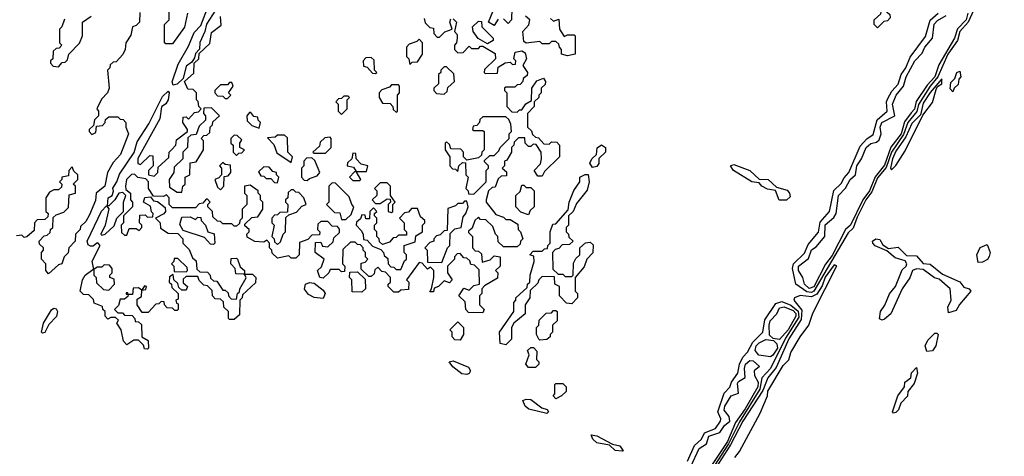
# Model space of a CAD drawing. Extents: x 2769579 to 2883812, y 684207 to 828660.
# Tile 179 of 256: x 2774185 to 2778500, y 754390 to 756306. Entities that reach past the tile are written whole.
import ezdxf

# ---------------------------------------------------------------- set-up
doc = ezdxf.new("R2010")
doc.units = 0

msp = doc.modelspace()

# ---------------------------------------------------------------- linework, layer by layer
at = {"layer": '0CON02XD'}
for points in [[(2778511.2, 756605), (2778500, 756565), (2778440.1, 756459.9), (2778395.5, 756415), (2778342.3, 756295), (2778305.5, 756255), (2778294.5, 756215), (2778253.1, 756155), (2778208.5, 756055), (2778174.6, 756015), (2778124.5, 755934.5), (2778116.8, 755903.2), (2778077.3, 755855), (2778058.3, 755801.7), (2778005.4, 755725), (2777981.8, 755658.2), (2777945, 755611.9), (2777919.5, 755550.5), (2777893.4, 755515), (2777855, 755439.2), (2777838.2, 755391.8), (2777815, 755370.8), (2777665, 755114.5), (2777655, 755109.6)], [(2774711.7, 756338.3), (2774710, 756295), (2774695, 756280), (2774680, 756275), (2774671.7, 756238.3), (2774650, 756205), (2774647.5, 756175), (2774637, 756153), (2774608.3, 756121.7), (2774595, 756120), (2774581.7, 756108.3), (2774580, 756095), (2774570, 756085), (2774577.5, 756005), (2774570, 755985), (2774543, 755957), (2774522.5, 755915), (2774530, 755905), (2774530, 755885), (2774513, 755867), (2774508.3, 755841.7), (2774490, 755825), (2774490, 755815), (2774501.7, 755801.7), (2774518.3, 755811.7), (2774521.7, 755838.3), (2774548.3, 755841.7), (2774560, 755855), (2774561.7, 755868.3), (2774575, 755880), (2774615, 755880), (2774625, 755870), (2774638.3, 755868.3), (2774650, 755855), (2774650, 755835), (2774662.5, 755805), (2774627.5, 755715), (2774595, 755680), (2774570, 755635), (2774557.5, 755575), (2774520, 755545), (2774517, 755513), (2774490.7, 755449.3), (2774475, 755420), (2774451.7, 755398.3), (2774450, 755385), (2774430, 755365), (2774427.5, 755335), (2774400, 755305), (2774397, 755283), (2774380, 755265), (2774370, 755235), (2774355, 755230), (2774311.7, 755191.7), (2774300, 755205), (2774300, 755235), (2774280, 755255), (2774280, 755285), (2774290, 755295), (2774290, 755305), (2774271.7, 755321.7), (2774270, 755335), (2774291.7, 755358.3), (2774305, 755360), (2774318.3, 755371.7), (2774320, 755385), (2774330, 755395), (2774331.7, 755438.3), (2774345, 755450), (2774378.3, 755461.7), (2774398.3, 755481.7), (2774401.7, 755538.3), (2774430, 755545), (2774430, 755575), (2774420, 755585), (2774440, 755605), (2774440, 755625), (2774421.7, 755641.7), (2774415, 755660), (2774400, 755645), (2774398.3, 755621.7), (2774370, 755615), (2774370, 755605), (2774360, 755595), (2774370, 755585), (2774368.3, 755571.7), (2774355, 755560), (2774335, 755560), (2774315, 755550), (2774300, 755525), (2774300, 755465), (2774310, 755455), (2774308.3, 755441.7), (2774295, 755430), (2774261.7, 755428.3), (2774250, 755415), (2774248.3, 755381.7), (2774217, 755353), (2774205, 755350), (2774195, 755360), (2774171.7, 755358.3)], [(2774920, 756335), (2774907, 756273), (2774855, 756200), (2774825, 756200), (2774820, 756205), (2774820, 756285), (2774840, 756305), (2774840, 756345)], [(2774858.3, 756018.3), (2774853.9, 756033.9), (2774878.8, 756111.2), (2774925, 756190), (2774950.3, 756249.7), (2774979.5, 756280.5), (2775012, 756368)], [(2775042.7, 756347.3), (2775003.8, 756286.2), (2774996.7, 756255), (2774974.3, 756205.7), (2774972.5, 756177.5), (2774955, 756157.5), (2774951.7, 756138.3), (2774940, 756120), (2774915, 756102.5), (2774901.7, 756048.3), (2774875, 756023.3), (2774858.3, 756018.3)], [(2776281.7, 756308.3), (2776265, 756280), (2776240, 756295), (2776260, 756345)], [(2776341.7, 756358.3), (2776340, 756305), (2776325, 756290), (2776305, 756310)], [(2777655, 755109.6), (2777635, 755112.7), (2777586.7, 755145), (2777572, 755215), (2777575.8, 755235), (2777625, 755281.2), (2777640, 755320), (2777685.7, 755374.3), (2777693, 755417), (2777734.2, 755465), (2777752.9, 755557.1), (2777785, 755587.5), (2777797.5, 755612.5), (2777818.8, 755635), (2777868.8, 755751.2), (2777897.1, 755782.9), (2777925, 755802.5), (2777943, 755867), (2777986, 755905), (2777983.8, 755945), (2777990, 755960), (2778007.7, 755992.3), (2778035, 756023.3), (2778048, 756065), (2778068, 756095), (2778087.7, 756142.3), (2778155, 756232.5), (2778175.7, 756304.3), (2778210, 756335)], [(2778340, 756335), (2778332.3, 756305), (2778294.7, 756265.3), (2778281.8, 756225), (2778212.4, 756107.6), (2778195, 756055.6), (2778161.5, 756018.5), (2778113.5, 755946.5), (2778105.8, 755914.2), (2778091.9, 755898.1), (2778061.9, 755858.1), (2778047.8, 755805), (2778002.7, 755747.3), (2777975, 755668.1), (2777933.8, 755616.2), (2777908.7, 755555), (2777880.4, 755515), (2777825.5, 755405), (2777804.7, 755385.3), (2777745, 755271.9), (2777716, 755234), (2777665, 755133.5), (2777645, 755126.7)], [(2777945, 756270), (2777930, 756285), (2777930, 756305), (2777958.3, 756331.7), (2777961.7, 756348.3), (2777975, 756350), (2777998.3, 756328.3), (2778000, 756315), (2777988.3, 756301.7), (2777971.7, 756298.3), (2777945, 756270)], [(2774381.7, 756308.3), (2774370, 756275), (2774360, 756265), (2774360, 756205), (2774370, 756195), (2774358.3, 756181.7), (2774345, 756180), (2774331.7, 756168.3), (2774330, 756135), (2774320, 756125), (2774320, 756115), (2774331.7, 756101.7), (2774355, 756100)], [(2774355, 756100), (2774371.7, 756118.3), (2774385, 756120), (2774395, 756130), (2774400, 756155), (2774447, 756203), (2774460, 756235), (2774460, 756295), (2774498.3, 756321.7)], [(2775480, 755285), (2775481.7, 755328.3), (2775505, 755330), (2775511.7, 755311.7), (2775535, 755310), (2775558.3, 755331.7), (2775561.7, 755348.3), (2775587, 755373), (2775587, 755387), (2775578.3, 755398.3), (2775555, 755400), (2775535, 755420), (2775505, 755420), (2775491.7, 755408.3), (2775490, 755385), (2775500, 755375), (2775498.3, 755361.7), (2775465, 755360), (2775448.3, 755341.7), (2775411.7, 755328.3), (2775410, 755275), (2775395, 755260), (2775375, 755260), (2775365, 755270), (2775315, 755260), (2775291.7, 755281.7), (2775290, 755295), (2775280, 755305), (2775280, 755325), (2775268.3, 755338.3), (2775255, 755330), (2775215, 755332.5), (2775181.7, 755351.7), (2775180, 755365), (2775190, 755375), (2775190, 755385), (2775171.7, 755401.7), (2775171.7, 755408.3), (2775201.7, 755438.3), (2775228.3, 755441.7), (2775250, 755475), (2775250, 755505), (2775240, 755515), (2775240, 755535), (2775230, 755545), (2775230, 755555), (2775195, 755580), (2775170, 755575), (2775170, 755545), (2775180, 755535), (2775180, 755495), (2775160, 755475), (2775160, 755435), (2775150, 755425), (2775148.3, 755411.7), (2775135, 755400), (2775125, 755400), (2775115, 755410), (2775075, 755410), (2775065, 755420), (2775051.7, 755421.7), (2775031.7, 755441.7), (2775030, 755465), (2775010, 755485), (2775010, 755495), (2775020, 755505), (2775008.3, 755518.3), (2775001.7, 755518.3), (2774988.3, 755501.7), (2774971.7, 755498.3), (2774955, 755480), (2774855, 755480), (2774840, 755495), (2774840, 755525), (2774828.3, 755538.3), (2774815, 755530), (2774771.7, 755531.7), (2774750, 755565), (2774750, 755595), (2774738.3, 755608.3), (2774703, 755613), (2774688.3, 755628.3), (2774675, 755627.5), (2774653.3, 755605), (2774648.8, 755575), (2774650.7, 755560.7), (2774670, 755545), (2774670, 755515), (2774680, 755505), (2774680, 755485), (2774640, 755445), (2774640, 755415), (2774630, 755405), (2774631.7, 755371.7), (2774645, 755360), (2774655, 755360), (2774665, 755390), (2774695, 755390), (2774708.3, 755381.7), (2774720, 755395), (2774720, 755405), (2774710, 755415), (2774711.7, 755448.3), (2774735, 755450), (2774745, 755440), (2774768.3, 755441.7), (2774770, 755455), (2774762.5, 755462.5), (2774758.3, 755488.3), (2774727.5, 755505), (2774733.6, 755526.4), (2774758.3, 755528.3), (2774771.7, 755511.7), (2774788.3, 755508.3), (2774822.5, 755482.5), (2774823.3, 755465), (2774816.4, 755453.6), (2774780, 755435), (2774800, 755415), (2774801.7, 755391.7), (2774835, 755370), (2774878.3, 755368.3), (2774900, 755345), (2774900, 755325), (2774928.3, 755298.3), (2774941.7, 755261.7), (2774958.3, 755248.3), (2774961.7, 755211.7), (2774975, 755200), (2775008.3, 755198.3), (2775020, 755185), (2775021.7, 755171.7), (2775035, 755160), (2775048.3, 755158.3), (2775075, 755120), (2775085, 755120), (2775098.3, 755108.3), (2775100, 755095), (2775111.7, 755081.7), (2775135, 755080), (2775140, 755105), (2775148.3, 755111.7), (2775150, 755125), (2775177, 755173), (2775170, 755190), (2775205, 755190), (2775220, 755175), (2775218.3, 755151.7), (2775161.7, 755098.3), (2775160, 755085), (2775150, 755075), (2775148.3, 755011.7), (2775125, 754990), (2775105, 754990), (2775100, 754995), (2775100, 755025), (2775080, 755045), (2775078.3, 755068.3), (2775065, 755080), (2775041.7, 755081.7), (2775030, 755095), (2775028.3, 755118.3), (2775008.3, 755138.3), (2774991.7, 755141.7), (2774971.7, 755161.7), (2774965, 755180), (2774915, 755180), (2774901.7, 755168.3), (2774901.7, 755151.7), (2774920, 755135), (2774915, 755120), (2774895, 755120), (2774881.7, 755131.7), (2774878.3, 755148.3), (2774860, 755165), (2774858.3, 755188.3), (2774841.7, 755178.3), (2774840, 755155), (2774850, 755145), (2774851.7, 755131.7), (2774880, 755105), (2774880, 755080), (2774870, 755075), (2774871.7, 755061.7), (2774880, 755060), (2774880, 755035), (2774875, 755030), (2774865, 755030), (2774855, 755040), (2774831.7, 755041.7), (2774820, 755055), (2774818.3, 755068.3), (2774805, 755070), (2774795, 755060), (2774781.7, 755058.3), (2774748.3, 755021.7), (2774721.7, 755021.7), (2774700, 755055), (2774700, 755080), (2774718.3, 755091.7), (2774720, 755120), (2774738.3, 755121.7), (2774740, 755135), (2774731.7, 755138.3), (2774720, 755120), (2774705, 755130), (2774681.7, 755128.3), (2774680, 755100), (2774660, 755100), (2774658.3, 755108.3), (2774651.7, 755108.3), (2774651.7, 755101.7), (2774660, 755100), (2774658.3, 755091.7), (2774645, 755080), (2774625, 755080), (2774618.3, 755051.7), (2774600, 755035), (2774615, 755020), (2774635, 755020), (2774645, 755010), (2774678.3, 755008.3), (2774690, 754995), (2774691.7, 754981.7), (2774705, 754980), (2774718.3, 754968.3), (2774720, 754915), (2774748.3, 754898.3), (2774750, 754865), (2774745, 754860), (2774731.7, 754861.7), (2774728.3, 754878.3), (2774705, 754900), (2774685, 754900), (2774655, 754880), (2774640, 754895), (2774630, 754945), (2774610, 754975), (2774618.3, 754988.3), (2774605, 755000), (2774585, 755000), (2774571.7, 754991.7), (2774560, 755005), (2774560, 755025), (2774550, 755035), (2774548.3, 755048.3), (2774511.7, 755061.7), (2774508.3, 755078.3), (2774488.3, 755098.3), (2774465, 755100), (2774450, 755115), (2774460, 755165), (2774472.5, 755185), (2774505, 755210), (2774510, 755210), (2774510, 755185), (2774520, 755175), (2774521.7, 755151.7), (2774551.7, 755121.7), (2774575, 755120), (2774600, 755145), (2774598.3, 755168.3), (2774580, 755175), (2774580, 755185), (2774590, 755195), (2774590, 755215), (2774578.3, 755228.3), (2774555, 755230), (2774545, 755220), (2774525, 755220), (2774510, 755210), (2774503.3, 755246.7), (2774537.5, 755315), (2774527.5, 755327.5), (2774522.5, 755325), (2774507, 755313), (2774495, 755312.5), (2774485, 755317.5), (2774480, 755335), (2774544, 755466), (2774565, 755490), (2774576.2, 755476.2), (2774560, 755405), (2774540, 755365), (2774545, 755360), (2774560, 755365), (2774598.3, 755401.7), (2774610, 755435), (2774640, 755465), (2774640, 755505), (2774650, 755535), (2774637.5, 755547.5), (2774620, 755545), (2774602.5, 755515), (2774575, 755490), (2774570, 755490), (2774572.5, 755525), (2774590, 755535), (2774596.7, 755553.3), (2774593.6, 755566.4), (2774611.2, 755595), (2774621.7, 755628.3), (2774686.2, 755723.8), (2774700.3, 755769.7), (2774751.2, 755848.8), (2774810.9, 755969.1), (2774835, 755992.5), (2774840, 755985), (2774835.8, 755954.2), (2774825, 755936.7), (2774806.7, 755923.3), (2774799.2, 755870.8), (2774703, 755697), (2774702.5, 755675), (2774715, 755670), (2774755, 755710), (2774768.3, 755708.3), (2774770, 755665), (2774750, 755645), (2774750, 755625), (2774775, 755620), (2774790, 755635), (2774791.7, 755658.3), (2774838.3, 755701.7), (2774840, 755725), (2774850, 755735), (2774870, 755755), (2774871.7, 755778.3), (2774920, 755815), (2774920, 755825), (2774900, 755855), (2774901.7, 755878.3), (2774915, 755880), (2774925, 755870), (2774951.7, 755898.3), (2774968.3, 755901.7), (2774980, 755915), (2774970, 755925), (2774967, 755947), (2774960, 755955), (2774960, 755985), (2774945, 756000), (2774921.7, 756001.7), (2774907.5, 756035), (2774948.3, 756071.7), (2774950, 756115), (2774970, 756135), (2774971.7, 756158.3), (2775018.3, 756201.7), (2775025, 756250), (2775068.3, 756281.7), (2775065, 756320)], [(2776085, 756310), (2776100, 756295), (2776090, 756255), (2776101.7, 756241.7), (2776102.5, 756225), (2776100, 756205), (2776090, 756195), (2776090, 756175), (2776105, 756160), (2776128.3, 756161.7), (2776155, 756190), (2776165, 756180), (2776195, 756180), (2776205, 756190), (2776215, 756190), (2776268.3, 756158.3), (2776270, 756135), (2776221.7, 756088.3), (2776220, 756075), (2776225, 756070), (2776278.3, 756071.7), (2776281.7, 756098.3), (2776313, 756117), (2776335, 756120), (2776345, 756110), (2776358.3, 756111.7), (2776360, 756125), (2776350, 756135), (2776357, 756163), (2776385, 756170), (2776400, 756160), (2776406.7, 756135), (2776390, 756105), (2776410, 756075), (2776408.3, 756061.7), (2776391.7, 756048.3), (2776390, 756035), (2776378.3, 756021.7), (2776365, 756020), (2776355, 756010), (2776315, 756010), (2776310, 756005), (2776310, 755995), (2776320, 755985), (2776320, 755925), (2776341.7, 755901.7), (2776365, 755900), (2776375, 755910), (2776385, 755910), (2776403.6, 755936.4), (2776428.3, 755951.7), (2776430, 756005), (2776451.7, 756038.3), (2776480, 756050), (2776490, 756035), (2776488.3, 756021.7), (2776470, 756005), (2776470, 755985), (2776460, 755975), (2776460, 755965), (2776440, 755945), (2776440, 755925), (2776410, 755895), (2776410, 755835), (2776428.3, 755818.3), (2776431.7, 755801.7), (2776445, 755790), (2776458.3, 755788.3), (2776481.7, 755761.7), (2776505, 755760), (2776515, 755770), (2776538.3, 755768.3), (2776550, 755755), (2776550, 755705), (2776485, 755640), (2776475, 755620), (2776455, 755620), (2776440, 755645), (2776467, 755673), (2776472.5, 755695), (2776470, 755725), (2776448.3, 755758.3), (2776435, 755760), (2776425, 755750), (2776415, 755750), (2776400, 755765), (2776398.3, 755788.3), (2776371.7, 755788.3), (2776351.7, 755768.3), (2776350, 755755), (2776340, 755745), (2776340, 755725), (2776320, 755690), (2776310, 755685), (2776310, 755665), (2776300, 755655), (2776318.3, 755638.3), (2776318.3, 755621.7), (2776295, 755620), (2776281.7, 755608.3), (2776268.3, 755571.7), (2776255, 755570), (2776240, 755555), (2776230, 755515), (2776230, 755505), (2776271.7, 755451.7), (2776305, 755440), (2776315, 755430), (2776335, 755430), (2776368.3, 755408.3), (2776370, 755385), (2776380, 755375), (2776390, 755345), (2776380, 755335), (2776378.3, 755321.7), (2776365, 755310), (2776305, 755310), (2776281.7, 755331.7), (2776280, 755355), (2776270, 755365), (2776258.3, 755398.3), (2776228.3, 755428.3), (2776205, 755430), (2776195, 755440), (2776180, 755425), (2776168.3, 755391.7), (2776151.7, 755378.3), (2776151.7, 755371.7), (2776170, 755355), (2776170, 755305), (2776181.7, 755291.7), (2776195, 755290), (2776208.3, 755278.3), (2776211.7, 755241.7), (2776247, 755253), (2776265, 755270), (2776290, 755265), (2776290, 755225), (2776270, 755205), (2776280, 755195), (2776278.3, 755171.7), (2776221.7, 755138.3), (2776210, 755125), (2776210, 755105), (2776200, 755095), (2776200, 755055), (2776220, 755035), (2776215, 755020), (2776151.7, 755021.7), (2776140, 755035), (2776137.5, 755067.5), (2776110, 755095), (2776131.7, 755128.3), (2776155, 755120), (2776175, 755140), (2776200, 755145), (2776198.3, 755208.3), (2776178.3, 755228.3), (2776161.7, 755231.7), (2776158.3, 755248.3), (2776145, 755260), (2776131.7, 755261.7), (2776115, 755280), (2776101.7, 755278.3), (2776090, 755265), (2776090, 755255), (2776060, 755225), (2776060, 755195), (2776080, 755165), (2776068.3, 755151.7), (2776045, 755160), (2776020, 755135), (2776001.7, 755128.3), (2775998.3, 755111.7), (2775981.7, 755111.7), (2775990, 755125), (2776000, 755175), (2776000, 755205), (2775985, 755220), (2775971.7, 755211.7), (2775948.3, 755238.3), (2775935, 755240), (2775880, 755165), (2775890, 755155), (2775888.3, 755121.7), (2775855, 755120), (2775845, 755110), (2775825, 755110), (2775800, 755135), (2775800, 755145), (2775810, 755155), (2775810, 755175), (2775788.3, 755198.3), (2775771.7, 755201.7), (2775755, 755220), (2775741.7, 755208.3), (2775738.3, 755191.7), (2775725, 755180), (2775715, 755180), (2775681.7, 755211.7), (2775681.7, 755238.3), (2775698.3, 755241.7), (2775710, 755255), (2775700, 755265), (2775700, 755285), (2775690, 755295), (2775690, 755305), (2775678.3, 755318.3), (2775665, 755320), (2775655, 755330), (2775635, 755330), (2775601.7, 755298.3), (2775600, 755235), (2775610, 755225), (2775608.3, 755201.7), (2775595, 755200), (2775585, 755210), (2775545, 755210), (2775540, 755195), (2775515, 755172.5), (2775500, 755175), (2775490, 755205), (2775508.3, 755221.7), (2775520, 755255), (2775480, 755285)], [(2775958.3, 756311.7), (2775961.7, 756291.7), (2775981.7, 756271.7), (2775998.3, 756268.3), (2776000, 756245), (2776015, 756230), (2776025, 756230), (2776047.5, 756252.5), (2776080, 756265), (2776070, 756295), (2776075, 756310)], [(2776235, 756200), (2776193.6, 756223.6), (2776172.5, 756255), (2776170, 756275), (2776195, 756300), (2776208.3, 756298.3), (2776210, 756275), (2776260, 756225), (2776260, 756215), (2776235, 756200)], [(2776511.7, 756311.7), (2776525, 756300), (2776548.3, 756308.3), (2776550, 756265), (2776571.7, 756231.7), (2776585, 756240), (2776615, 756240), (2776620, 756235), (2776620, 756155), (2776585, 756147.5), (2776560, 756155), (2776560, 756175), (2776550, 756185), (2776548.3, 756198.3), (2776535, 756210), (2776515, 756210), (2776505, 756200), (2776475, 756200), (2776465, 756210), (2776405, 756202.5), (2776395, 756210), (2776390, 756255), (2776417, 756283), (2776420, 756305), (2776401.7, 756321.7)], [(2777645, 755126.7), (2777624.3, 755145), (2777617.5, 755175), (2777598.1, 755205), (2777598.1, 755225), (2777641.4, 755258.6), (2777655, 755296.2), (2777675, 755310), (2777714, 755355), (2777715, 755406.2), (2777752.2, 755437.8), (2777763.8, 755455), (2777772.9, 755535), (2777803.6, 755566.4), (2777824.4, 755605), (2777847.5, 755625), (2777853.1, 755665), (2777874.4, 755695), (2777894.4, 755745), (2777915, 755762.9), (2777940.6, 755769.4), (2777950.9, 755779.1), (2777960, 755805), (2777955.6, 755835), (2777962.9, 755855), (2778020, 755885), (2778009.4, 755935), (2778025.6, 755975), (2778058.6, 756015), (2778070.6, 756055), (2778108.1, 756125), (2778140.3, 756159.7), (2778151.4, 756185), (2778185.6, 756224.4), (2778193.3, 756286.7), (2778207, 756303), (2778245.7, 756324.3)], [(2775895, 756110), (2775905, 756120), (2775928.3, 756121.7), (2775950, 756155), (2775950, 756205), (2775935, 756220), (2775925, 756210), (2775891.7, 756198.3), (2775880, 756185), (2775880, 756145), (2775890, 756135), (2775895, 756110)], [(2775745, 756070), (2775750, 756075), (2775740, 756085), (2775738.3, 756128.3), (2775725, 756140), (2775701.7, 756138.3), (2775690, 756125), (2775691.7, 756101.7), (2775708.3, 756098.3), (2775731.7, 756071.7), (2775745, 756070)], [(2776045, 755980), (2776058.3, 755991.7), (2776061.7, 756008.3), (2776090, 756035), (2776088.3, 756068.3), (2776055, 756100), (2776045, 756100), (2776030, 756085), (2776030, 756075), (2776020, 756065), (2776020, 756025), (2776000, 756005), (2776000, 755995), (2776011.7, 755981.7), (2776045, 755980)], [(2778275, 755990), (2778263, 756003), (2778265, 756030), (2778282.5, 756047.5), (2778292.5, 756075), (2778305, 756080), (2778310, 756055), (2778300, 756045), (2778298.3, 756021.7), (2778280, 756005), (2778275, 755990)], [(2778005, 755647.5), (2778025, 755666.2), (2778065, 755730), (2778143, 755887), (2778185, 755943.3), (2778200.7, 755999.3), (2778207.5, 756012.5), (2778226, 756025), (2778226.7, 756046.7), (2778175, 755986), (2778145, 755940), (2778132, 755888), (2778095, 755851.2), (2778068.6, 755791.4), (2778025, 755728.8), (2778010.5, 755695), (2778001.2, 755655), (2778005, 755647.5)], [(2775095, 755960), (2775110, 755975), (2775100, 755985), (2775120, 756015), (2775115, 756030), (2775105, 756030), (2775095, 756020), (2775065, 756020), (2775040, 755995), (2775040, 755985), (2775051.7, 755971.7), (2775075, 755970), (2775085, 755960), (2775095, 755960)], [(2775835, 755900), (2775840, 755905), (2775840, 755975), (2775850, 755985), (2775850, 756015), (2775845, 756020), (2775815, 756020), (2775805, 756010), (2775771.7, 755998.3), (2775760, 755985), (2775760, 755965), (2775775, 755940), (2775808.3, 755938.3), (2775820, 755925), (2775821.7, 755911.7), (2775835, 755900)], [(2775595, 755890), (2775620, 755915), (2775620, 755955), (2775630, 755965), (2775625, 755970), (2775605, 755970), (2775595, 755960), (2775581.7, 755958.3), (2775570, 755945), (2775580, 755935), (2775580, 755905), (2775595, 755890)], [(2774895, 755550), (2774900, 755575), (2774910, 755585), (2774910, 755615), (2774930, 755625), (2774931.7, 755678.3), (2774958.3, 755681.7), (2774990, 755735), (2774990, 755775), (2774980, 755785), (2774991.7, 755798.3), (2775005, 755800), (2775018.3, 755811.7), (2775020, 755835), (2775030, 755845), (2775031.7, 755858.3), (2775060, 755885), (2775025, 755920), (2774991.7, 755918.3), (2774990, 755895), (2775000, 755885), (2775000, 755865), (2774971.7, 755838.3), (2774958.3, 755801.7), (2774935, 755800), (2774921.7, 755788.3), (2774920, 755745), (2774900, 755725), (2774900, 755695), (2774861.7, 755658.3), (2774860, 755635), (2774840, 755605), (2774841.7, 755571.7), (2774875, 755550), (2774895, 755550)], [(2775235, 755830), (2775240, 755855), (2775230, 755865), (2775228.3, 755878.3), (2775211.7, 755881.7), (2775198.3, 755898.3), (2775191.7, 755898.3), (2775180, 755885), (2775181.7, 755861.7), (2775201.7, 755841.7), (2775235, 755830)], [(2776175, 755540), (2776230, 755595), (2776230, 755645), (2776240, 755655), (2776240, 755665), (2776221.7, 755681.7), (2776221.7, 755688.3), (2776245, 755710), (2776265, 755710), (2776285, 755730), (2776290, 755745), (2776330, 755785), (2776330, 755805), (2776340, 755815), (2776337.5, 755847.5), (2776328.3, 755868.3), (2776315, 755880), (2776215, 755880), (2776201.7, 755868.3), (2776200, 755855), (2776188.3, 755841.7), (2776171.7, 755838.3), (2776170, 755825), (2776175, 755820), (2776215, 755820), (2776220, 755815), (2776220, 755735), (2776210, 755725), (2776208.3, 755711.7), (2776195, 755700), (2776145, 755690), (2776130, 755705), (2776130, 755725), (2776118.3, 755738.3), (2776075, 755740), (2776068.3, 755758.3), (2776055, 755770), (2776050, 755765), (2776050, 755735), (2776070, 755705), (2776070, 755665), (2776081.7, 755651.7), (2776095, 755650), (2776105, 755640), (2776110, 755665), (2776125, 755680), (2776138.3, 755678.3), (2776140, 755625), (2776150, 755615), (2776140, 755565), (2776150, 755555), (2776151.7, 755541.7), (2776175, 755540)], [(2775135, 755710), (2775145, 755720), (2775158.3, 755721.7), (2775170, 755735), (2775150, 755745), (2775150, 755765), (2775158.3, 755778.3), (2775138.3, 755798.3), (2775125, 755800), (2775110, 755785), (2775110, 755765), (2775120, 755755), (2775120, 755725), (2775135, 755710)], [(2775375, 755680), (2775380, 755705), (2775360, 755725), (2775358.3, 755788.3), (2775345, 755800), (2775315, 755800), (2775305, 755790), (2775271.7, 755788.3), (2775298.3, 755758.3), (2775311.7, 755721.7), (2775375, 755680)], [(2775525, 755720), (2775550, 755745), (2775550, 755785), (2775545, 755790), (2775521.7, 755788.3), (2775501.7, 755768.3), (2775498.3, 755751.7), (2775470, 755725), (2775475, 755720), (2775525, 755720)], [(2776695, 755657.5), (2776683.6, 755676.4), (2776692.5, 755695), (2776712.5, 755715), (2776716.4, 755743.6), (2776735, 755757.5), (2776752.5, 755745), (2776752.5, 755725), (2776722.5, 755697.5), (2776723.3, 755675), (2776715, 755662.5), (2776695, 755657.5)], [(2775445, 755600), (2775455, 755610), (2775488.3, 755621.7), (2775500, 755635), (2775478.3, 755688.3), (2775465, 755700), (2775441.7, 755698.3), (2775430, 755685), (2775430, 755665), (2775420, 755655), (2775420, 755615), (2775431.7, 755601.7), (2775445, 755600)], [(2775675, 755600), (2775680, 755605), (2775660, 755640), (2775705, 755640), (2775710, 755665), (2775681.7, 755671.7), (2775660, 755695), (2775658.3, 755718.3), (2775645, 755720), (2775640, 755695), (2775621.7, 755678.3), (2775620, 755665), (2775648.3, 755658.3), (2775660, 755640), (2775651.7, 755638.3), (2775630, 755615), (2775645, 755600), (2775675, 755600)], [(2775065, 755560), (2775080, 755575), (2775081.7, 755618.3), (2775098.3, 755621.7), (2775110, 755635), (2775108.3, 755668.3), (2775085, 755670), (2775075, 755680), (2775060, 755665), (2775070, 755655), (2775070, 755625), (2775058.3, 755611.7), (2775040, 755605), (2775051.7, 755571.7), (2775065, 755560)], [(2775315, 755590), (2775320, 755615), (2775310, 755625), (2775310, 755635), (2775295, 755640), (2775278.3, 755658.3), (2775255, 755660), (2775231.7, 755638.3), (2775241.7, 755621.7), (2775255, 755620), (2775265, 755610), (2775285, 755610), (2775301.7, 755591.7), (2775315, 755590)], [(2777545, 755513.8), (2777513.9, 755513.9), (2777496.7, 755556.7), (2777461.9, 755561.9), (2777436.7, 755575), (2777425, 755590), (2777394.2, 755594.2), (2777312.5, 755645), (2777300, 755665), (2777315, 755671.2), (2777385, 755644.2), (2777425, 755606.7), (2777465, 755604.2), (2777501.2, 755571.2), (2777547.8, 755557.8), (2777559.2, 755545), (2777561.7, 755528.3), (2777545, 755513.8)], [(2776315, 754880), (2776290, 754885), (2776287.5, 754935), (2776350, 755025), (2776350, 755065), (2776360, 755075), (2776360, 755085), (2776408.3, 755131.7), (2776410, 755145), (2776420, 755155), (2776422.5, 755185), (2776440, 755245), (2776438.3, 755268.3), (2776420, 755275), (2776435, 755290), (2776475, 755290), (2776485, 755300), (2776498.3, 755301.7), (2776500, 755315), (2776510, 755325), (2776510, 755375), (2776521.7, 755408.3), (2776535, 755410), (2776588.3, 755471.7), (2776592.5, 755505), (2776613, 755557), (2776640, 755595), (2776640, 755615), (2776663, 755627), (2776677, 755627), (2776680, 755595), (2776671.7, 755558.3), (2776625, 755500), (2776610, 755465), (2776590, 755445), (2776590, 755405), (2776580, 755395), (2776580, 755375), (2776590, 755365), (2776591.7, 755351.7), (2776610, 755335), (2776595, 755320), (2776561.7, 755318.3), (2776548.3, 755301.7), (2776531.7, 755298.3), (2776520, 755285), (2776521.7, 755211.7), (2776545, 755190), (2776565, 755190), (2776575, 755180), (2776605, 755180), (2776610, 755185), (2776612.5, 755237.5), (2776621.7, 755258.3), (2776640, 755275), (2776640, 755305), (2776665, 755327.5), (2776685, 755330), (2776698.3, 755318.3), (2776697, 755283), (2776670, 755255), (2776658.3, 755221.7), (2776620, 755175), (2776620, 755115), (2776630, 755105), (2776630, 755085), (2776605, 755060), (2776581.7, 755061.7), (2776550, 755095), (2776550, 755135), (2776530, 755145), (2776528.3, 755178.3), (2776475, 755180), (2776460, 755165), (2776455, 755150), (2776421.7, 755118.3), (2776420, 755085), (2776400, 755055), (2776400, 755015), (2776350, 754975), (2776340, 754955), (2776340, 754905), (2776315, 754880)], [(2775315, 755320), (2775328.3, 755331.7), (2775340, 755365), (2775350, 755375), (2775351.7, 755438.3), (2775365, 755450), (2775398.3, 755461.7), (2775421.7, 755488.3), (2775440, 755495), (2775430, 755525), (2775408.3, 755548.3), (2775395, 755550), (2775385, 755560), (2775375, 755560), (2775361.7, 755548.3), (2775360, 755525), (2775350, 755515), (2775350, 755505), (2775360, 755495), (2775358.3, 755461.7), (2775325, 755460), (2775315, 755450), (2775301.7, 755448.3), (2775290, 755435), (2775290, 755415), (2775300, 755405), (2775290, 755355), (2775300, 755345), (2775301.7, 755331.7), (2775315, 755320)], [(2775615, 755430), (2775638.3, 755451.7), (2775650, 755485), (2775640, 755495), (2775628.3, 755528.3), (2775568.3, 755588.3), (2775555, 755590), (2775540, 755575), (2775540, 755505), (2775530, 755495), (2775565, 755460), (2775588.3, 755458.3), (2775595, 755430), (2775615, 755430)], [(2775815, 755460), (2775820, 755465), (2775820, 755495), (2775830, 755505), (2775810, 755535), (2775810, 755575), (2775795, 755590), (2775765, 755590), (2775740, 755565), (2775750, 755555), (2775750, 755535), (2775730, 755515), (2775745, 755500), (2775765, 755500), (2775795, 755520), (2775808.3, 755518.3), (2775810, 755505), (2775800, 755495), (2775800, 755465), (2775815, 755460)], [(2776415, 755450), (2776381.7, 755461.7), (2776360, 755485), (2776360, 755535), (2776378.3, 755551.7), (2776385, 755580), (2776395, 755580), (2776405, 755570), (2776425, 755570), (2776440, 755555), (2776440, 755485), (2776421.7, 755468.3), (2776415, 755450)], [(2775855, 755210), (2775871.7, 755248.3), (2775880, 755255), (2775880, 755275), (2775870, 755285), (2775870, 755315), (2775918.3, 755331.7), (2775921.7, 755358.3), (2775950, 755375), (2775950, 755405), (2775960, 755415), (2775960, 755425), (2775941.7, 755441.7), (2775928.3, 755478.3), (2775901.7, 755478.3), (2775888.3, 755461.7), (2775871.7, 755458.3), (2775850, 755435), (2775870, 755415), (2775870, 755385), (2775880, 755375), (2775880, 755360), (2775845, 755360), (2775835, 755350), (2775821.7, 755348.3), (2775805, 755330), (2775775, 755320), (2775761.7, 755331.7), (2775760, 755345), (2775750, 755355), (2775750, 755375), (2775740, 755385), (2775740, 755405), (2775750, 755415), (2775750, 755435), (2775740, 755445), (2775740, 755455), (2775750, 755465), (2775735, 755480), (2775720, 755465), (2775718.3, 755431.7), (2775701.7, 755431.7), (2775698.3, 755448.3), (2775685, 755450), (2775678.3, 755431.7), (2775661.7, 755418.3), (2775660, 755405), (2775681.7, 755381.7), (2775690, 755365), (2775691.7, 755341.7), (2775708.3, 755338.3), (2775731.7, 755311.7), (2775768.3, 755298.3), (2775780, 755285), (2775781.7, 755271.7), (2775798.3, 755258.3), (2775800, 755235), (2775811.7, 755221.7), (2775825, 755220), (2775835, 755210), (2775855, 755210)], [(2776035, 755240), (2776060, 755305), (2776070, 755315), (2776071.7, 755368.3), (2776091.7, 755388.3), (2776120, 755395), (2776128.3, 755441.7), (2776140, 755455), (2776150, 755485), (2776145, 755510), (2776135, 755510), (2776125, 755500), (2776105, 755500), (2776095, 755490), (2776061.7, 755478.3), (2776058.3, 755381.7), (2776045, 755380), (2776028.3, 755361.7), (2776011.7, 755358.3), (2776000, 755345), (2776000, 755335), (2775981.7, 755328.3), (2775960, 755305), (2775970, 755295), (2775971.7, 755241.7), (2776035, 755240)], [(2775035, 755320), (2775021.7, 755321.7), (2774995, 755350), (2774901.7, 755381.7), (2774887, 755407), (2774895, 755440), (2774931.7, 755441.7), (2774955, 755430), (2774965, 755440), (2774978.3, 755438.3), (2774980, 755425), (2775000, 755405), (2775010, 755375), (2775037, 755367), (2775040, 755325), (2775035, 755320)], [(2777965, 754987.5), (2777953, 754993), (2777956.7, 755025), (2777976.1, 755053.9), (2777996.4, 755103.6), (2778022.5, 755135), (2778051.7, 755208.3), (2778070, 755225), (2778072.5, 755235), (2778065, 755247.5), (2778021.4, 755261.4), (2777985, 755292.5), (2777934.2, 755314.2), (2777923.3, 755325), (2777922.5, 755335), (2777937.5, 755345), (2777955, 755342), (2777968, 755318), (2777992.5, 755302.5), (2778035, 755308.1), (2778071.2, 755271.2), (2778115, 755270), (2778145, 755235.8), (2778175, 755234), (2778228.8, 755188.8), (2778305.3, 755155.3), (2778323.1, 755133.1), (2778346.7, 755125), (2778353.3, 755115), (2778303.6, 755056.4), (2778289.3, 755030.7), (2778255, 755020), (2778252.5, 755045), (2778267.5, 755075), (2778262.5, 755125), (2778215, 755167.5), (2778193.9, 755173.9), (2778145, 755210), (2778115, 755213.3), (2778097.5, 755205), (2778086.1, 755173.9), (2778052.5, 755125), (2778002.5, 755015), (2777975, 754992.5), (2777965, 754987.5)], [(2778385, 755240), (2778380, 755275), (2778393.6, 755306.4), (2778425, 755320), (2778437.5, 755285), (2778433.3, 755266.7), (2778426.4, 755253.6), (2778405, 755242.5), (2778385, 755240)], [(2774915, 755200), (2774920, 755205), (2774918.3, 755218.3), (2774878.3, 755258.3), (2774861.7, 755258.3), (2774860, 755245), (2774850, 755235), (2774860, 755225), (2774861.7, 755201.7), (2774915, 755200)], [(2775170, 755190), (2775165, 755190), (2775131.7, 755191.7), (2775130, 755215), (2775110, 755235), (2775111.7, 755258.3), (2775135, 755260), (2775140, 755255), (2775151.7, 755221.7), (2775170, 755205), (2775170, 755190)], [(2777319.2, 754385), (2777338.9, 754411.1), (2777430.3, 754579.7), (2777462, 754655), (2777464.2, 754675.8), (2777530.6, 754789.4), (2777555.7, 754814.3), (2777564.3, 754845.7), (2777605, 754913.8), (2777644, 754965), (2777660.9, 755019.1), (2777766, 755226), (2777755, 755230), (2777715, 755176), (2777702.2, 755137.8), (2777678.9, 755101.1), (2777655, 755090), (2777605, 755096.2), (2777580, 755085), (2777577.5, 755075), (2777612.1, 755032.1), (2777609.5, 754990.5), (2777555, 754905.8), (2777500.3, 754779.7), (2777463.1, 754735), (2777441.1, 754678.9), (2777354.1, 754545), (2777299.7, 754440.3), (2777235, 754338.9)], [(2775685, 755110), (2775641.7, 755111.7), (2775640, 755165), (2775630, 755175), (2775631.7, 755198.3), (2775665, 755200), (2775698.3, 755168.3), (2775700, 755125), (2775685, 755110)], [(2775515, 755082.5), (2775475, 755087.5), (2775450.7, 755100.7), (2775433.6, 755123.6), (2775437.5, 755145), (2775455, 755153.3), (2775475, 755150), (2775515, 755120), (2775523.3, 755105), (2775515, 755082.5)], [(2774285, 754930), (2774280, 754935), (2774290, 754975), (2774325, 755033.3), (2774335, 755040), (2774345, 755036.7), (2774351.2, 755025), (2774346.2, 755003.8), (2774312, 754968), (2774295, 754933.3), (2774285, 754930)], [(2777111.3, 754368.7), (2777142.2, 754437.8), (2777172.5, 754465), (2777186.4, 754493.6), (2777235, 754512), (2777256, 754545), (2777258, 754555), (2777244.3, 754585), (2777272.1, 754667.9), (2777296.9, 754693.1), (2777304.4, 754715.6), (2777332, 754755), (2777340, 754795), (2777354.5, 754825.5), (2777375, 754846.7), (2777398.2, 754891.8), (2777441.4, 754935), (2777450.5, 754989.5), (2777498.9, 755061.1), (2777525, 755069.4), (2777565, 755052.9), (2777597.1, 755027.1), (2777598.9, 755001.1), (2777541.7, 754908.3), (2777475.5, 754775), (2777437.1, 754735), (2777428, 754685), (2777339.1, 754540.9), (2777290.8, 754445), (2777230, 754350)], [(2777515, 754903.3), (2777487.5, 754907.5), (2777471.7, 754921.7), (2777468.9, 754965), (2777474.4, 754985), (2777502.5, 755015), (2777515, 755041.2), (2777535, 755045.6), (2777575, 755029.5), (2777586.4, 755016.3), (2777586.2, 755005), (2777552.9, 754945), (2777515, 754903.3)], [(2776465, 754900), (2776460, 754905), (2776450, 754925), (2776450, 754955), (2776460, 754965), (2776461.7, 754988.3), (2776491.7, 755018.3), (2776515, 755020), (2776525, 755030), (2776535, 755030), (2776540, 755025), (2776540, 754985), (2776520, 754965), (2776520, 754935), (2776510, 754925), (2776510, 754915), (2776495, 754902.5), (2776465, 754900)], [(2776115, 754900), (2776091.7, 754901.7), (2776080, 754915), (2776080, 754935), (2776070, 754945), (2776105, 754980), (2776130, 754955), (2776130, 754925), (2776115, 754900)], [(2778160, 754850), (2778153.3, 754875), (2778165, 754900), (2778195, 754930), (2778205, 754930), (2778210, 754925), (2778200, 754875), (2778185, 754853.3), (2778160, 754850)], [(2776445, 754780), (2776415, 754780), (2776402.5, 754795), (2776417.5, 754835), (2776410, 754855), (2776425, 754867.5), (2776437, 754867), (2776451.7, 754851.7), (2776450, 754815), (2776460, 754805), (2776460, 754795), (2776445, 754780)], [(2777475, 754826.2), (2777423.9, 754833.9), (2777408, 754855), (2777412.9, 754875), (2777425, 754888.6), (2777455, 754903.3), (2777488.3, 754898.3), (2777503.8, 754883.8), (2777505.5, 754865.5), (2777485, 754834), (2777475, 754826.2)], [(2776145, 754748.8), (2776122.5, 754752.5), (2776082.9, 754782.9), (2776067.5, 754805), (2776085, 754808.8), (2776151.2, 754781.2), (2776161.2, 754765), (2776155, 754753.3), (2776145, 754748.8)], [(2777126.9, 754345), (2777162.9, 754425), (2777194.3, 754445.7), (2777205, 754479.2), (2777254, 754495), (2777274.2, 754525), (2777296.7, 754545), (2777294, 754565), (2777273, 754593), (2777275, 754610), (2777303.3, 754655), (2777335, 754667.5), (2777330.9, 754709.1), (2777335, 754718), (2777364, 754736), (2777361.4, 754775), (2777366.2, 754795), (2777385, 754811.2), (2777399.5, 754809.5), (2777427.5, 754785), (2777403.3, 754765), (2777405.8, 754745), (2777420.9, 754715), (2777419.6, 754695), (2777365, 754598.9), (2777321.5, 754538.5), (2777286.2, 754455), (2777220, 754355)], [(2778015, 754580), (2778010, 754585), (2778033.3, 754655), (2778062.5, 754695), (2778063.9, 754716.1), (2778090, 754735), (2778093, 754757), (2778115, 754780), (2778120, 754755), (2778105, 754710), (2778077.5, 754675), (2778076.1, 754653.9), (2778046.4, 754623.6), (2778036.1, 754593.9), (2778025, 754582.5), (2778015, 754580)], [(2776535, 754642.5), (2776522.5, 754655), (2776530, 754665), (2776530, 754705), (2776535, 754710), (2776565, 754710), (2776580, 754695), (2776580, 754675), (2776560, 754655), (2776535, 754642.5)], [(2776495, 754577.5), (2776416.4, 754596.4), (2776400.8, 754610.8), (2776390, 754635), (2776405, 754641.2), (2776425, 754640), (2776473.3, 754603.3), (2776496.7, 754595), (2776502.5, 754585), (2776495, 754577.5)], [(2776825, 754412.5), (2776795, 754416), (2776769.3, 754439.3), (2776715, 754448.8), (2776696.2, 754465), (2776690, 754485), (2776715, 754480), (2776783, 754443), (2776815, 754435.7), (2776830, 754415), (2776825, 754412.5)]]:
    msp.add_lwpolyline(points, dxfattribs=at)

doc.saveas('drawing.dxf')
